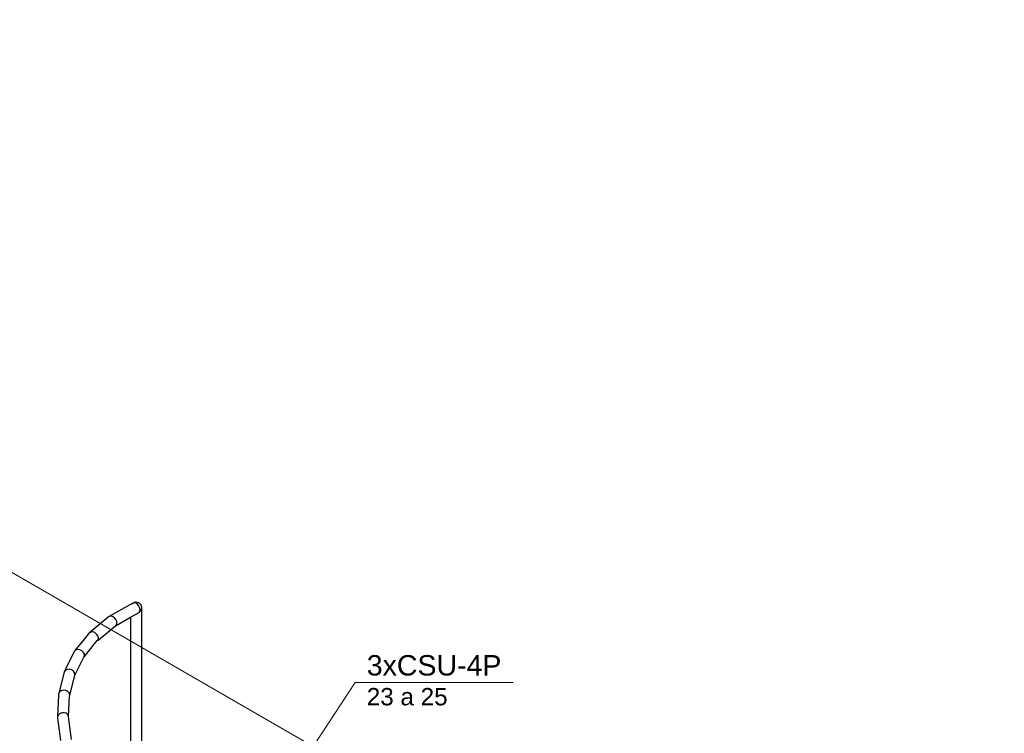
# Model space of a CAD drawing. Header units: millimetres. Extents: x 4476663 to 4477054, y -30323851 to -30323414.
# Tile 52 of 256: x 4476939 to 4476949, y -30323823 to -30323816. Entities that reach past the tile are written whole.
import ezdxf

# ---------------------------------------------------------------- set-up
doc = ezdxf.new("R2010")
doc.units = ezdxf.units.MM
doc.linetypes.add('NULL', pattern=[0])
for name, color, linetype, lineweight in [('CE-Condutos (Teto)', 1, 'Continuous', 25), ('CE-Textos fios', 7, 'Continuous', 9), ('DI-Elementos externos em vista', 9, 'Continuous', 5)]:
    doc.layers.add(name, color=color, linetype=linetype, lineweight=lineweight)
doc.styles.add('ARIAL', font='arial.ttf')

msp = doc.modelspace()

# ---------------------------------------------------------------- linework, layer by layer
at = {"layer": 'CE-Condutos (Teto)'}
for p, q in [((4476940.1056, -30323821.7281), (4476939.8818, -30323821.8527)), ((4476940.1056, -30323821.7281), (4476940.0964, -30323821.7369)), ((4476940.1135, -30323821.7237), (4476940.1056, -30323821.7281)), ((4476940.1072, -30323821.7265), (4476940.1056, -30323821.7281)), ((4476940.1135, -30323821.7237), (4476940.1072, -30323821.7265)), ((4476940.1157, -30323821.7225), (4476940.1135, -30323821.7237)), ((4476940.1161, -30323821.7225), (4476940.1157, -30323821.7225)), ((4476940.1186, -30323821.7214), (4476940.1161, -30323821.7225)), ((4476940.1303, -30323821.7239), (4476940.1161, -30323821.7225)), ((4476940.1338, -30323821.7179), (4476940.1186, -30323821.7214)), ((4476940.1461, -30323821.7337), (4476940.1303, -30323821.7239)), ((4476940.1467, -30323821.7191), (4476940.1338, -30323821.7179)), ((4476940.1605, -30323821.7502), (4476940.1461, -30323821.7337)), ((4476940.1635, -30323821.724), (4476940.1467, -30323821.7191)), ((4476940.1763, -30323821.7362), (4476940.1635, -30323821.724)), ((4476940.1851, -30323821.7451), (4476940.1763, -30323821.7362)), ((4476940.0827, -30323821.8655), (4476940.1654, -30323821.8195)), ((4476940.1708, -30323821.7705), (4476940.1605, -30323821.7502)), ((4476940.1654, -30323821.8195), (4476940.1735, -30323821.8084)), ((4476940.1755, -30323821.7911), (4476940.1708, -30323821.7705)), ((4476940.1735, -30323821.8084), (4476940.1755, -30323821.7911)), ((4476940.178, -30323821.8066), (4476940.1833, -30323821.7999)), ((4476940.1833, -30323821.7999), (4476940.1869, -30323821.7921)), ((4476940.19, -30323821.7607), (4476940.1851, -30323821.7451)), ((4476940.1869, -30323821.7921), (4476940.19, -30323821.7865)), ((4476940.1912, -30323821.7665), (4476940.19, -30323821.7607)), ((4476940.1903, -30323821.7847), (4476940.1917, -30323821.7763)), ((4476940.1917, -30323821.7689), (4476940.1912, -30323821.7665)), ((4476940.1917, -30323821.7673), (4476940.1912, -30323821.7665)), ((4476940.1917, -30323823.9266), (4476940.1917, -30323821.7673)), ((4476940.1924, -30323821.7722), (4476940.1917, -30323821.7689)), ((4476940.1917, -30323821.7763), (4476940.1924, -30323821.7722)), ((4476939.8629, -30323821.8651), (4476939.6854, -30323822.0111)), ((4476939.8714, -30323821.8582), (4476939.8629, -30323821.8651)), ((4476939.8748, -30323821.8573), (4476939.8714, -30323821.8582)), ((4476939.8815, -30323821.8529), (4476939.8748, -30323821.8573)), ((4476939.8868, -30323821.8541), (4476939.8748, -30323821.8573)), ((4476939.8818, -30323821.8527), (4476939.8815, -30323821.8529)), ((4476939.9052, -30323821.8584), (4476939.8868, -30323821.8541)), ((4476939.9233, -30323821.8702), (4476939.9052, -30323821.8584)), ((4476939.938, -30323821.8877), (4476939.9233, -30323821.8702)), ((4476939.9468, -30323821.9077), (4476939.938, -30323821.8877)), ((4476939.9403, -30323821.9448), (4476940.0827, -30323821.8655)), ((4476939.9416, -30323821.9417), (4476939.9481, -30323821.9268)), ((4476939.9481, -30323821.9268), (4476939.9468, -30323821.9077)), ((4476940.0827, -30323821.8655), (4476940.0827, -30323821.9317)), ((4476939.6764, -30323822.0192), (4476939.6304, -30323822.0761)), ((4476939.6808, -30323822.0165), (4476939.6764, -30323822.0192)), ((4476939.6913, -30323822.0102), (4476939.6808, -30323822.0165)), ((4476939.6854, -30323822.0111), (4476939.6808, -30323822.0165)), ((4476939.7107, -30323822.0091), (4476939.6913, -30323822.0102)), ((4476939.7313, -30323822.0159), (4476939.7107, -30323822.0091)), ((4476939.7496, -30323822.0296), (4476939.7313, -30323822.0159)), ((4476939.7629, -30323822.0886), (4476939.9328, -30323821.9489)), ((4476939.9328, -30323821.9489), (4476939.9416, -30323821.9417)), ((4476939.9328, -30323821.9489), (4476939.9403, -30323821.9448)), ((4476940.0827, -30323821.9317), (4476940.0827, -30323822.6204)), ((4476939.6304, -30323822.0761), (4476939.5367, -30323822.1922)), ((4476939.6292, -30323822.2512), (4476939.7555, -30323822.0946)), ((4476939.7623, -30323822.0477), (4476939.7496, -30323822.0296)), ((4476939.7555, -30323822.0946), (4476939.7637, -30323822.0845)), ((4476939.7557, -30323822.0945), (4476939.7629, -30323822.0886)), ((4476939.7673, -30323822.0671), (4476939.7623, -30323822.0477)), ((4476939.7637, -30323822.0845), (4476939.7673, -30323822.0671)), ((4476939.5301, -30323822.2015), (4476939.4475, -30323822.3673)), ((4476939.5337, -30323822.1981), (4476939.5301, -30323822.2015)), ((4476939.5434, -30323822.1888), (4476939.5337, -30323822.1981)), ((4476939.5367, -30323822.1922), (4476939.5337, -30323822.1981)), ((4476939.5625, -30323822.183), (4476939.5434, -30323822.1888)), ((4476939.5844, -30323822.185), (4476939.5625, -30323822.183)), ((4476939.6051, -30323822.1945), (4476939.5844, -30323822.185)), ((4476939.6211, -30323822.2099), (4476939.6051, -30323822.1945)), ((4476939.6297, -30323822.2285), (4476939.6211, -30323822.2099)), ((4476939.5374, -30323822.4316), (4476939.6241, -30323822.2575)), ((4476939.6241, -30323822.2575), (4476939.6293, -30323822.247)), ((4476939.6241, -30323822.2575), (4476939.6292, -30323822.2512)), ((4476939.6293, -30323822.247), (4476939.6297, -30323822.2285)), ((4476939.431, -30323822.4016), (4476939.4201, -30323822.4445)), ((4476939.4333, -30323822.3983), (4476939.431, -30323822.4016)), ((4476939.442, -30323822.3863), (4476939.4333, -30323822.3983)), ((4476939.435, -30323822.3924), (4476939.4333, -30323822.3983)), ((4476939.4475, -30323822.3673), (4476939.435, -30323822.3924)), ((4476939.4601, -30323822.3767), (4476939.442, -30323822.3863)), ((4476939.4821, -30323822.3745), (4476939.4601, -30323822.3767)), ((4476939.5043, -30323822.38), (4476939.4821, -30323822.3745)), ((4476939.5227, -30323822.3923), (4476939.5043, -30323822.38)), ((4476939.5342, -30323822.4093), (4476939.5227, -30323822.3923)), ((4476939.5369, -30323822.428), (4476939.5342, -30323822.4093)), ((4476939.4201, -30323822.4445), (4476939.3788, -30323822.6081)), ((4476939.4862, -30323822.6283), (4476939.5345, -30323822.4372)), ((4476939.5345, -30323822.4372), (4476939.5369, -30323822.428)), ((4476939.5345, -30323822.4372), (4476939.5374, -30323822.4316)), ((4476939.3855, -30323822.5995), (4476939.3781, -30323822.6139)), ((4476939.4021, -30323822.587), (4476939.3855, -30323822.5995)), ((4476939.4236, -30323822.5812), (4476939.4021, -30323822.587)), ((4476939.4463, -30323822.5831), (4476939.4236, -30323822.5812)), ((4476939.4664, -30323822.5923), (4476939.4463, -30323822.5831)), ((4476939.4802, -30323822.6074), (4476939.4664, -30323822.5923)), ((4476939.3759, -30323822.6336), (4476939.3658, -30323822.8361)), ((4476939.3767, -30323822.6166), (4476939.3759, -30323822.6336)), ((4476939.3781, -30323822.6139), (4476939.3767, -30323822.6166)), ((4476939.3788, -30323822.6081), (4476939.3781, -30323822.6139)), ((4476939.4749, -30323822.8394), (4476939.4851, -30323822.6328)), ((4476939.4855, -30323822.6256), (4476939.4802, -30323822.6074)), ((4476939.4851, -30323822.6328), (4476939.4855, -30323822.6256)), ((4476939.4851, -30323822.6328), (4476939.4862, -30323822.6283)), ((4476940.0827, -30323822.6204), (4476940.0827, -30323823.8037)), ((4476939.366, -30323822.8416), (4476939.3652, -30323822.8437)), ((4476939.3652, -30323822.8437), (4476939.3663, -30323822.8525)), ((4476939.3658, -30323822.8361), (4476939.366, -30323822.8416)), ((4476939.3718, -30323822.8256), (4476939.366, -30323822.8416)), ((4476939.3663, -30323822.8525), (4476939.3667, -30323822.8552)), ((4476939.3663, -30323822.8525), (4476939.3664, -30323822.8547)), ((4476939.3664, -30323822.8547), (4476939.3667, -30323822.8552)), ((4476939.3667, -30323822.8552), (4476939.3939, -30323823.074)), ((4476939.3867, -30323822.8109), (4476939.3718, -30323822.8256)), ((4476939.4073, -30323822.8022), (4476939.3867, -30323822.8109)), ((4476939.4301, -30323822.8009), (4476939.4073, -30323822.8022)), ((4476939.451, -30323822.8072), (4476939.4301, -30323822.8009)), ((4476939.4666, -30323822.8202), (4476939.451, -30323822.8072)), ((4476939.474, -30323822.8375), (4476939.4666, -30323822.8202)), ((4476939.4747, -30323822.8427), (4476939.474, -30323822.8375)), ((4476939.4747, -30323822.8427), (4476939.4749, -30323822.8394)), ((4476939.5021, -30323823.0624), (4476939.4747, -30323822.8427))]:
    msp.add_line(p, q, dxfattribs=at)
at = {"layer": 'CE-Textos fios'}
for p, q in [((4476940.7251, -30323824.8713), (4476942.2824, -30323822.5053)), ((4476942.2824, -30323822.5053), (4476943.831, -30323822.5053))]:
    msp.add_line(p, q, dxfattribs=at)
at = {"layer": 'DI-Elementos externos em vista'}
msp.add_line((4476948.6443, -30323827.041), (4476929.5307, -30323816.0058), dxfattribs=at)

# ---------------------------------------------------------------- texts
at = {"layer": 'CE-Textos fios', "linetype": 'NULL', "attachment_point": 7, "line_spacing_factor": 0.6, "style": 'ARIAL'}
for s, insert, char_height, width in [('3xCSU-4P', (4476942.3967, -30323822.4393), 0.2, 2.639939), ('23 a 25', (4476942.3967, -30323822.7314), 0.17, 1.584162)]:
    msp.add_mtext(s, dxfattribs=dict(at, insert=insert, char_height=char_height, width=width))

doc.saveas('drawing.dxf')
